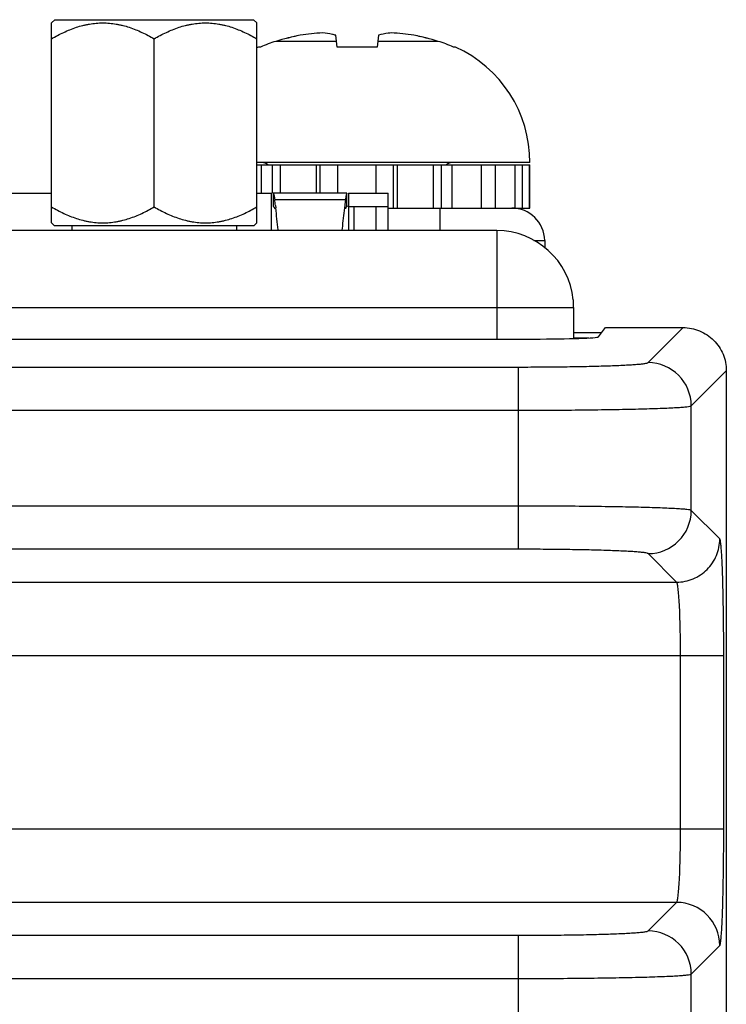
# Model space of a CAD drawing. Header units: inches. Extents: x 0 to 34, y 0 to 22.
# Tile 10 of 137: x 6.438 to 7.082, y 12.05 to 12.947. Entities that reach past the tile are written whole.
import ezdxf

# ---------------------------------------------------------------- set-up
doc = ezdxf.new("R2010")
doc.units = ezdxf.units.IN
doc.header["$LTSCALE"] = 1.87
doc.header["$MEASUREMENT"] = 0
doc.layers.get('0').update_dxf_attribs({"linetype": 'CONTINUOUS'})
doc.layers.add('02___PRT_ALL_AXES', color=7, linetype='CONTINUOUS')

msp = doc.modelspace()

# ---------------------------------------------------------------- linework, layer by layer
at = {"color": 7, "linetype": 'CONTINUOUS'}
for p, q in [((6.46691, 12.94374), (6.46981, 12.94665)), ((6.46691, 12.76165), (6.46691, 12.94374)), ((6.46981, 12.94665), (6.651, 12.94665)), ((6.65391, 12.94374), (6.651, 12.94665)), ((6.65391, 12.76165), (6.65391, 12.94374)), ((6.72697, 12.92175), (6.72581, 12.93251)), ((6.76464, 12.93251), (6.76348, 12.92175)), ((6.56041, 12.77611), (6.56041, 12.92928)), ((6.65733, 12.92175), (6.65546, 12.92175)), ((6.72641, 12.9269), (6.67128, 12.9269)), ((6.76348, 12.92175), (6.72697, 12.92175)), ((6.81917, 12.9269), (6.76404, 12.9269)), ((6.83499, 12.92175), (6.83312, 12.92175)), ((6.90271, 12.81649), (6.65391, 12.81649)), ((6.65391, 12.81449), (6.90248, 12.81449)), ((6.65834, 12.78854), (6.65834, 12.81449)), ((6.66816, 12.78854), (6.66816, 12.81449)), ((6.67541, 12.78854), (6.67541, 12.81449)), ((6.70824, 12.78854), (6.70824, 12.81449)), ((6.71166, 12.78854), (6.71166, 12.81449)), ((6.72763, 12.78854), (6.72763, 12.81449)), ((6.76255, 12.78854), (6.76255, 12.81449)), ((6.77856, 12.77512), (6.77856, 12.81449)), ((6.78194, 12.77512), (6.78194, 12.81449)), ((6.8148, 12.77512), (6.8148, 12.81449)), ((6.82209, 12.77512), (6.82209, 12.81449)), ((6.83188, 12.77512), (6.83188, 12.81449)), ((6.85873, 12.77512), (6.85873, 12.81449)), ((6.87146, 12.77512), (6.87146, 12.81449)), ((6.88911, 12.77512), (6.88911, 12.81449)), ((6.89597, 12.77512), (6.89597, 12.81449)), ((6.90231, 12.77512), (6.90231, 12.81449)), ((6.90248, 12.77512), (6.90248, 12.81449)), ((6.25743, 12.78854), (6.46691, 12.78854)), ((6.65391, 12.78854), (6.66743, 12.78854)), ((6.66743, 12.75461), (6.66743, 12.78854)), ((6.66878, 12.78854), (6.66878, 12.77672)), ((6.73607, 12.78854), (6.66878, 12.78854)), ((6.73607, 12.77672), (6.73607, 12.78854)), ((6.73743, 12.78854), (6.73743, 12.77654)), ((6.73743, 12.78854), (6.77343, 12.78854)), ((6.77343, 12.75461), (6.77343, 12.78854)), ((6.66973, 12.78584), (6.6702, 12.78263)), ((6.73465, 12.78263), (6.6702, 12.78263)), ((6.67084, 12.77748), (6.67112, 12.77522)), ((6.73401, 12.77748), (6.73373, 12.77522)), ((6.73512, 12.78584), (6.73465, 12.78263)), ((6.66981, 12.77569), (6.6702, 12.77444)), ((6.73504, 12.77569), (6.73465, 12.77444)), ((6.73743, 12.77654), (6.73607, 12.77672)), ((6.73743, 12.77654), (6.77343, 12.77654)), ((6.74243, 12.77654), (6.74243, 12.75461)), ((6.76243, 12.77654), (6.76243, 12.75461)), ((6.77343, 12.77512), (6.90248, 12.77512)), ((6.82057, 12.77512), (6.82057, 12.75461)), ((6.46941, 12.75915), (6.46691, 12.76165)), ((6.65141, 12.75915), (6.65391, 12.76165)), ((6.46941, 12.75915), (6.65141, 12.75915)), ((6.73162, 12.75663), (6.73146, 12.75515)), ((6.9062, 12.74565), (6.91612, 12.74565)), ((6.91612, 12.74565), (6.91624, 12.73894)), ((6.94243, 12.66186), (6.96813, 12.66186)), ((6.96513, 12.65785), (6.97142, 12.66624)), ((6.97142, 12.66624), (7.04222, 12.66624)), ((7.01032, 12.63434), (7.04222, 12.66624)), ((3.78876, 12.65584), (6.90609, 12.65584)), ((6.94243, 12.65686), (6.95629, 12.65686)), ((3.80257, 12.63036), (6.89228, 12.63036)), ((6.89228, 12.4644), (6.89228, 12.63036)), ((7.04967, 12.59499), (7.08157, 12.62691)), ((7.08157, 12.62691), (7.08157, 12.27972)), ((3.80257, 12.59101), (6.89228, 12.59101)), ((7.04967, 12.49976), (7.04967, 12.59499)), ((6.89228, 12.50374), (3.80257, 12.50374)), ((7.07565, 12.47378), (7.04967, 12.49976)), ((6.89228, 12.4644), (3.80257, 12.4644)), ((7.0363, 12.43443), (7.01032, 12.46042)), ((3.65855, 12.43443), (7.0363, 12.43443)), ((3.61562, 12.36755), (7.07923, 12.36755)), ((7.03988, 12.20971), (7.03988, 12.36755)), ((7.07923, 12.20971), (7.07923, 12.36755)), ((7.08148, 12.27973), (7.08148, 9.19418)), ((3.61562, 12.20971), (7.07923, 12.20971)), ((7.0363, 12.14282), (3.65855, 12.14282)), ((7.01032, 12.11684), (7.0363, 12.14282)), ((3.80257, 12.11286), (6.89228, 12.11286)), ((6.89228, 11.98225), (6.89228, 12.11286)), ((7.04967, 12.07749), (7.07565, 12.10348)), ((3.80257, 12.07351), (6.89228, 12.07351)), ((7.04967, 12.01762), (7.04967, 12.07749))]:
    msp.add_line(p, q, dxfattribs=at)
at = {"color": 40, "linetype": 'CONTINUOUS'}
msp.add_line((6.73743, 12.77654), (6.73743, 12.75462), dxfattribs=at)
at = {"color": 3, "linetype": 'CONTINUOUS'}
for p, q in [((6.87243, 12.75461), (3.82243, 12.75461)), ((6.87243, 12.75461), (6.87243, 12.65584)), ((6.94208, 12.69153), (6.94208, 12.68461)), ((3.75277, 12.68461), (6.94208, 12.68461)), ((6.94243, 12.68461), (6.94243, 12.65629))]:
    msp.add_line(p, q, dxfattribs=at)
at = {"color": 7, "linetype": 'CONTINUOUS'}
for centre, radius, start, end in [((6.74521, 12.68063), 0.25713, 101.5959, 106.70925), ((6.74518, 12.68076), 0.25699, 103.89319, 104.79191), ((6.7452, 12.68067), 0.25708, 101.59496, 103.09032), ((6.72368, 12.74453), 0.19038, 92.96686, 99.11369), ((6.7668, 12.7448), 0.19012, 80.88204, 87.03741), ((6.74524, 12.68063), 0.25713, 73.29075, 78.4041), ((6.74525, 12.68067), 0.25708, 76.91, 78.40504), ((6.74527, 12.68076), 0.25699, 75.20854, 76.1002), ((6.70341, 12.81649), 0.11567, 114.49455, 115.34933), ((6.70575, 12.81207), 0.11989, 106.70565, 113.81645), ((6.7847, 12.81207), 0.11989, 66.18355, 73.29435), ((6.78704, 12.81649), 0.11567, 0, 65.50545), ((6.65861, 12.80862), 0.00787, 48.38215, 90), ((6.83184, 12.80862), 0.00787, 90, 131.61785), ((5.60902, 12.64786), 1.0697, 6.9597, 7.23783), ((7.79583, 12.64786), 1.0697, 172.76217, 173.0403), ((5.10792, 12.58767), 1.57441, 6.10643, 6.84126), ((8.27399, 12.59037), 1.55131, 173.15663, 173.84762), ((6.88613, 12.74512), 0.03, 1, 90), ((7.01026, 12.59493), 0.0394, 0.08378, 89.91622), ((7.01026, 12.49982), 0.0394, 270.08378, 359.91622), ((7.03624, 12.10342), 0.0394, 0.08378, 89.91622), ((7.01026, 12.07743), 0.0394, 0.08378, 89.91622)]:
    msp.add_arc(centre, radius, start, end, dxfattribs=at)
at = {"color": 3, "linetype": 'CONTINUOUS'}
msp.add_arc((6.87243, 12.68461), 0.07, 5.66895, 90, dxfattribs=at)
at = {"color": 7, "linetype": 'CONTINUOUS'}
for centre, major_axis, ratio, start_param, end_param in [((6.97143, 12.6564), (0, 0.00984), 0.026186, -0.02618, 0.034907), ((6.90609, 12.6579), (0.05906, 0), 0.034921, -1.570796, -0.02618)]:
    msp.add_ellipse(centre, major_axis=major_axis, ratio=ratio, start_param=start_param, end_param=end_param, dxfattribs=at)
for points, knots in [([(6.46691, 12.92928), (6.47053, 12.93137), (6.4779, 12.93527), (6.48754, 12.93917), (6.49448, 12.9412), (6.49847, 12.94213), (6.50249, 12.94291), (6.50755, 12.94357), (6.51366, 12.94383), (6.51977, 12.94357), (6.52483, 12.94291), (6.52885, 12.94213), (6.53284, 12.9412), (6.53978, 12.93917), (6.54942, 12.93527), (6.55679, 12.93137), (6.56041, 12.92928)], [0, 0, 0, 0, 0.126749, 0.252211, 0.314495, 0.345533, 0.376513, 0.438313, 0.5, 0.561688, 0.623488, 0.654467, 0.685506, 0.747789, 0.873251, 1, 1, 1, 1]), ([(6.56041, 12.92928), (6.56403, 12.93137), (6.5714, 12.93527), (6.58104, 12.93917), (6.58798, 12.9412), (6.59197, 12.94213), (6.59599, 12.94291), (6.60105, 12.94357), (6.60716, 12.94383), (6.61327, 12.94357), (6.61833, 12.94291), (6.62235, 12.94213), (6.62634, 12.9412), (6.63328, 12.93917), (6.64292, 12.93527), (6.65029, 12.93137), (6.65391, 12.92928)], [0, 0, 0, 0, 0.126749, 0.252211, 0.314495, 0.345533, 0.376513, 0.438313, 0.5, 0.561688, 0.623488, 0.654467, 0.685506, 0.747789, 0.873251, 1, 1, 1, 1]), ([(6.72581, 12.93251), (6.72481, 12.93278), (6.72087, 12.93375), (6.71685, 12.93439), (6.71383, 12.93466)], [0, 0, 0, 0, 0.253969, 1, 1, 1, 1]), ([(6.77662, 12.93466), (6.77562, 12.93457), (6.77159, 12.93412), (6.7676, 12.93331), (6.76464, 12.93251)], [0, 0, 0, 0, 0.246609, 1, 1, 1, 1]), ([(6.66878, 12.78854), (6.66888, 12.78854), (6.66902, 12.78838), (6.66915, 12.78814), (6.66932, 12.78768), (6.66952, 12.78691), (6.66966, 12.78623), (6.66973, 12.78584)], [0, 0, 0, 0, 0.100001, 0.183728, 0.293596, 0.593864, 1, 1, 1, 1]), ([(6.73607, 12.78854), (6.73598, 12.78854), (6.73583, 12.78838), (6.7357, 12.78814), (6.73553, 12.78768), (6.73533, 12.78691), (6.73519, 12.78623), (6.73512, 12.78584)], [0, 0, 0, 0, 0.100001, 0.183728, 0.293596, 0.593864, 1, 1, 1, 1]), ([(6.46691, 12.77611), (6.47053, 12.77402), (6.4779, 12.77013), (6.48754, 12.76622), (6.49448, 12.76419), (6.49847, 12.76326), (6.50249, 12.76249), (6.50755, 12.76183), (6.51366, 12.76156), (6.51977, 12.76183), (6.52483, 12.76249), (6.52885, 12.76326), (6.53284, 12.76419), (6.53978, 12.76622), (6.54942, 12.77013), (6.55679, 12.77402), (6.56041, 12.77611)], [0, 0, 0, 0, 0.126749, 0.252211, 0.314495, 0.345533, 0.376513, 0.438313, 0.5, 0.561688, 0.623488, 0.654467, 0.685506, 0.747789, 0.873251, 1, 1, 1, 1]), ([(6.56041, 12.77611), (6.56403, 12.77402), (6.5714, 12.77013), (6.58104, 12.76622), (6.58798, 12.76419), (6.59197, 12.76326), (6.59599, 12.76249), (6.60105, 12.76183), (6.60716, 12.76156), (6.61327, 12.76183), (6.61833, 12.76249), (6.62235, 12.76326), (6.62634, 12.76419), (6.63328, 12.76622), (6.64292, 12.77013), (6.65029, 12.77402), (6.65391, 12.77611)], [0, 0, 0, 0, 0.126749, 0.252211, 0.314495, 0.345533, 0.376513, 0.438313, 0.5, 0.561688, 0.623488, 0.654467, 0.685506, 0.747789, 0.873251, 1, 1, 1, 1]), ([(6.66878, 12.77672), (6.6688, 12.77673), (6.66886, 12.77671), (6.66901, 12.77664), (6.66925, 12.77646), (6.66955, 12.77613), (6.66972, 12.77585), (6.66981, 12.77569)], [0, 0, 0, 0, 0.046316, 0.118997, 0.335653, 0.632283, 1, 1, 1, 1]), ([(6.73607, 12.77672), (6.73605, 12.77673), (6.73599, 12.77671), (6.73584, 12.77664), (6.7356, 12.77646), (6.73531, 12.77613), (6.73513, 12.77585), (6.73504, 12.77569)], [0, 0, 0, 0, 0.046316, 0.118997, 0.335653, 0.632283, 1, 1, 1, 1]), ([(7.04222, 12.66624), (7.04734, 12.66624), (7.05768, 12.66419), (7.07076, 12.65544), (7.07951, 12.64237), (7.08157, 12.63202), (7.08157, 12.62691)], [0, 0, 0, 0, 0.25003, 0.500002, 0.749971, 1, 1, 1, 1]), ([(6.89228, 12.63036), (6.89979, 12.63036), (6.91455, 12.6304), (6.93599, 12.63062), (6.95583, 12.63097), (6.97334, 12.63145), (6.98616, 12.63195), (6.99477, 12.63242), (6.99986, 12.63276), (7.00394, 12.63312), (7.00704, 12.63346), (7.00901, 12.63386), (7.01008, 12.6341), (7.01032, 12.63434)], [0, 0, 0, 0, 0.190637, 0.374308, 0.544185, 0.694096, 0.818525, 0.869734, 0.912962, 0.947828, 0.974033, 0.991387, 1, 1, 1, 1]), ([(6.89228, 12.59101), (6.9023, 12.59101), (6.92197, 12.59106), (6.95056, 12.59128), (6.97701, 12.59163), (7.00035, 12.5921), (7.01744, 12.5926), (7.02893, 12.59307), (7.03571, 12.59341), (7.04116, 12.59378), (7.04529, 12.59411), (7.04792, 12.59453), (7.04931, 12.59473), (7.04967, 12.59499)], [0, 0, 0, 0, 0.190755, 0.374541, 0.544522, 0.69452, 0.819009, 0.870232, 0.913453, 0.948287, 0.974431, 0.991668, 1, 1, 1, 1]), ([(7.04967, 12.49976), (7.04931, 12.50002), (7.04792, 12.50023), (7.04529, 12.50065), (7.04116, 12.50097), (7.03571, 12.50134), (7.02893, 12.50168), (7.01744, 12.50215), (7.00035, 12.50265), (6.97701, 12.50312), (6.95056, 12.50348), (6.92197, 12.50369), (6.9023, 12.50374), (6.89228, 12.50374)], [0, 0, 0, 0, 0.008332, 0.025569, 0.051713, 0.086547, 0.129768, 0.180991, 0.30548, 0.455478, 0.625459, 0.809245, 1, 1, 1, 1]), ([(7.0363, 12.43443), (7.04142, 12.43444), (7.05176, 12.4365), (7.06483, 12.44526), (7.07358, 12.45832), (7.07564, 12.46866), (7.07565, 12.47378)], [0, 0, 0, 0, 0.249959, 0.5, 0.750041, 1, 1, 1, 1]), ([(7.07923, 12.36755), (7.07923, 12.37431), (7.07919, 12.38758), (7.07899, 12.40689), (7.07867, 12.42474), (7.07825, 12.44049), (7.0778, 12.45203), (7.07737, 12.45979), (7.07707, 12.46437), (7.07674, 12.46804), (7.07643, 12.47083), (7.07608, 12.4726), (7.07586, 12.47356), (7.07565, 12.47378)], [0, 0, 0, 0, 0.190592, 0.374317, 0.544173, 0.694092, 0.818517, 0.869726, 0.912949, 0.947826, 0.97403, 0.991391, 1, 1, 1, 1]), ([(7.01032, 12.46042), (7.01008, 12.46066), (7.00901, 12.4609), (7.00704, 12.46129), (7.00394, 12.46163), (6.99986, 12.46199), (6.99477, 12.46233), (6.98616, 12.4628), (6.97334, 12.4633), (6.95583, 12.46378), (6.93599, 12.46413), (6.91455, 12.46435), (6.89979, 12.4644), (6.89228, 12.4644)], [0, 0, 0, 0, 0.008613, 0.025967, 0.052172, 0.087038, 0.130266, 0.181475, 0.305904, 0.455815, 0.625692, 0.809363, 1, 1, 1, 1]), ([(7.03988, 12.36755), (7.03988, 12.37591), (7.03976, 12.38807), (7.03933, 12.40357), (7.0389, 12.41349), (7.03839, 12.42172), (7.03787, 12.42738), (7.0374, 12.43083), (7.03707, 12.43259), (7.03675, 12.43371), (7.03648, 12.43432), (7.0363, 12.43443)], [0, 0, 0, 0, 0.37356, 0.543066, 0.692687, 0.816924, 0.911333, 0.946304, 0.972719, 0.990489, 1, 1, 1, 1]), ([(7.0363, 12.14282), (7.03648, 12.14293), (7.03675, 12.14354), (7.03707, 12.14467), (7.0374, 12.14643), (7.03787, 12.14987), (7.03839, 12.15554), (7.0389, 12.16376), (7.03933, 12.17368), (7.03976, 12.18919), (7.03988, 12.20134), (7.03988, 12.20971)], [0, 0, 0, 0, 0.009511, 0.027281, 0.053695, 0.088667, 0.183075, 0.307312, 0.456934, 0.62644, 1, 1, 1, 1]), ([(7.07565, 12.10348), (7.07586, 12.10369), (7.07608, 12.10465), (7.07643, 12.10642), (7.07674, 12.10921), (7.07707, 12.11289), (7.07737, 12.11747), (7.0778, 12.12522), (7.07825, 12.13676), (7.07867, 12.15251), (7.07899, 12.17037), (7.07919, 12.18967), (7.07923, 12.20295), (7.07923, 12.20971)], [0, 0, 0, 0, 0.008609, 0.02597, 0.052174, 0.087051, 0.130274, 0.181483, 0.305908, 0.455827, 0.625683, 0.809408, 1, 1, 1, 1]), ([(6.89228, 12.11286), (6.89979, 12.11286), (6.91455, 12.11291), (6.93599, 12.11312), (6.95583, 12.11348), (6.97334, 12.11395), (6.98616, 12.11445), (6.99477, 12.11492), (6.99986, 12.11526), (7.00394, 12.11563), (7.00704, 12.11597), (7.00901, 12.11636), (7.01008, 12.1166), (7.01032, 12.11684)], [0, 0, 0, 0, 0.190637, 0.374308, 0.544185, 0.694096, 0.818525, 0.869734, 0.912962, 0.947828, 0.974033, 0.991387, 1, 1, 1, 1]), ([(6.89228, 12.07351), (6.9023, 12.07351), (6.92197, 12.07356), (6.95056, 12.07378), (6.97701, 12.07413), (7.00035, 12.0746), (7.01744, 12.0751), (7.02893, 12.07558), (7.03571, 12.07591), (7.04116, 12.07629), (7.04529, 12.07661), (7.04792, 12.07703), (7.04931, 12.07723), (7.04967, 12.07749)], [0, 0, 0, 0, 0.190755, 0.374541, 0.544522, 0.69452, 0.819009, 0.870232, 0.913453, 0.948287, 0.974431, 0.991668, 1, 1, 1, 1])]:
    msp.add_open_spline(points, degree=3, knots=knots, dxfattribs=at)
at = {"layer": '02___PRT_ALL_AXES', "color": 7, "linetype": 'CONTINUOUS'}
for p, q in [((6.48541, 12.75915), (6.48541, 12.75461)), ((6.63541, 12.75915), (6.63541, 12.75461))]:
    msp.add_line(p, q, dxfattribs=at)

doc.saveas('drawing.dxf')
